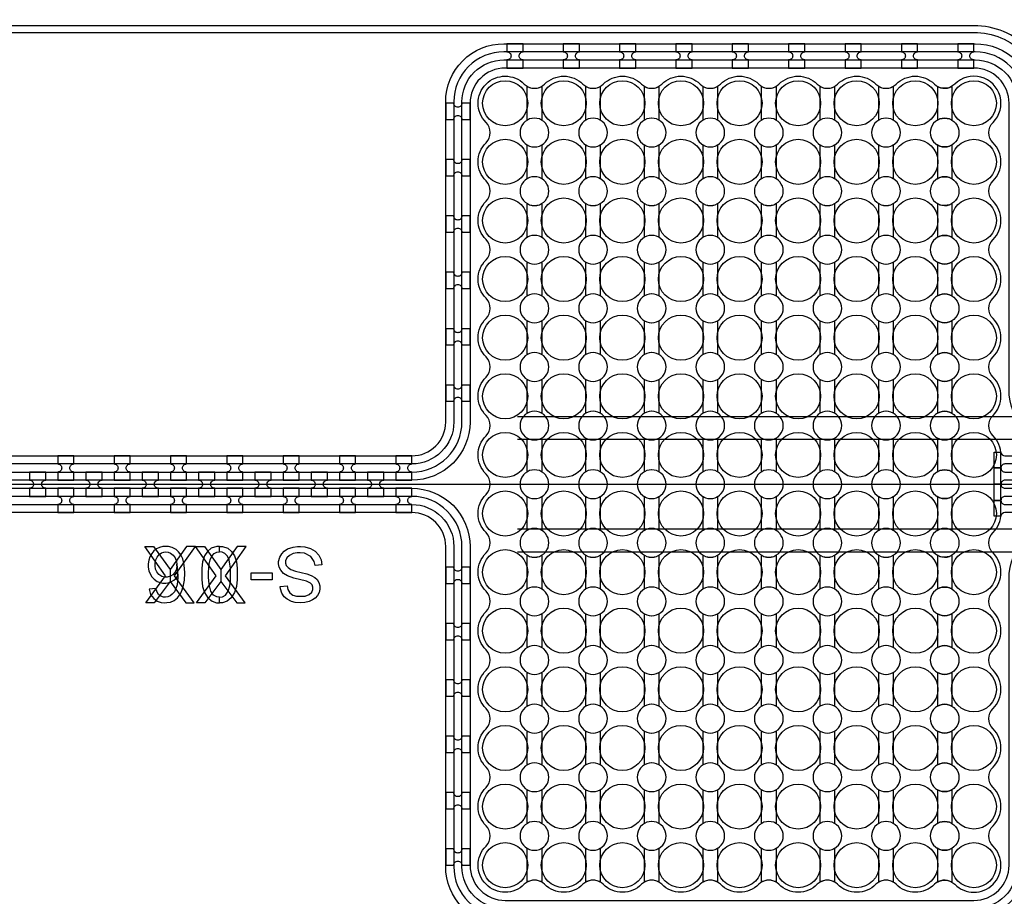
# Model space of a CAD drawing. Extents: x -63500 to 63500, y -63500 to 63500.
# Tile 64 of 256: x 12939 to 17309, y -37738 to -33849. Entities that reach past the tile are written whole.
import ezdxf

# ---------------------------------------------------------------- set-up
doc = ezdxf.new("R2010")
doc.units = 13
doc.header["$MEASUREMENT"] = 0
for name, color, linetype in [('1_Metal', 2, 'Continuous'), ('2_Electrodes', 5, 'Continuous'), ('3_Outline', 4, 'Continuous')]:
    doc.layers.add(name, color=color, linetype=linetype)

msp = doc.modelspace()

# ---------------------------------------------------------------- linework, layer by layer
for p, q in [((15148.5, -35609.7), (22699.1, -35609.7)), ((15148.5, -35709.7), (23170.1, -35709.7)), ((12014, -35909.7), (20178.2, -35909.7)), ((23170.1, -36109.7), (15148.5, -36109.7)), ((15148.5, -36209.7), (22699.1, -36209.7))]:
    msp.add_line(p, q)
for points in [[(13499.5, -36435.7), (13586.7, -36316.7), (13494.2, -36185.7), (13533.8, -36185.7), (13606.8, -36288.1), (13606.8, -36341.6), (13536.1, -36435.7), (13499.5, -36435.7)], [(13714.2, -36435.7), (13626.9, -36316.7), (13719.5, -36185.7), (13679.9, -36185.7), (13606.8, -36288.1), (13606.8, -36341.6), (13677.5, -36435.7), (13714.2, -36435.7)], [(13724.8, -36435.7), (13812.1, -36316.7), (13719.5, -36185.7), (13759.1, -36185.7), (13832.2, -36288.1), (13832.2, -36341.6), (13761.5, -36435.7), (13724.8, -36435.7)], [(13939.5, -36435.7), (13852.3, -36316.7), (13944.8, -36185.7), (13905.2, -36185.7), (13832.2, -36288.1), (13832.2, -36341.6), (13902.9, -36435.7), (13939.5, -36435.7)]]:
    msp.add_lwpolyline(points, close=True)
for radius in [50000, 47500, 45000]:
    msp.add_circle((0, 0), radius)
at = {"layer": '1_Metal'}
for points in [[(-50000, 0, 1), (50000, 0), (51000, 0, -1), (-51000, 0)], [(15102, -34063.7), (15174, -34063.7), (15174, -34027.7, -0.414214), (15156, -34009.7), (15156, -34009.7, -0.414214), (15174, -33991.7), (15174, -33955.7), (15102, -33955.7), (15102, -33991.7, -0.414214), (15120, -34009.7), (15120, -34009.7, -0.414214), (15102, -34027.7)], [(15352, -34063.7), (15424, -34063.7), (15424, -34027.7, -0.414214), (15406, -34009.7), (15406, -34009.7, -0.414214), (15424, -33991.7), (15424, -33955.7), (15352, -33955.7), (15352, -33991.7, -0.414214), (15370, -34009.7), (15370, -34009.7, -0.414214), (15352, -34027.7)], [(15602, -34063.7), (15674, -34063.7), (15674, -34027.7, -0.414214), (15656, -34009.7), (15656, -34009.7, -0.414214), (15674, -33991.7), (15674, -33955.7), (15602, -33955.7), (15602, -33991.7, -0.414214), (15620, -34009.7), (15620, -34009.7, -0.414214), (15602, -34027.7)], [(15852, -34063.7), (15924, -34063.7), (15924, -34027.7, -0.414214), (15906, -34009.7), (15906, -34009.7, -0.414214), (15924, -33991.7), (15924, -33955.7), (15852, -33955.7), (15852, -33991.7, -0.414214), (15870, -34009.7), (15870, -34009.7, -0.414214), (15852, -34027.7)], [(16102, -34063.7), (16174, -34063.7), (16174, -34027.7, -0.414214), (16156, -34009.7), (16156, -34009.7, -0.414214), (16174, -33991.7), (16174, -33955.7), (16102, -33955.7), (16102, -33991.7, -0.414214), (16120, -34009.7), (16120, -34009.7, -0.414214), (16102, -34027.7)], [(16352, -34063.7), (16424, -34063.7), (16424, -34027.7, -0.414214), (16406, -34009.7), (16406, -34009.7, -0.414214), (16424, -33991.7), (16424, -33955.7), (16352, -33955.7), (16352, -33991.7, -0.414214), (16370, -34009.7), (16370, -34009.7, -0.414214), (16352, -34027.7)], [(16602, -34063.7), (16674, -34063.7), (16674, -34027.7, -0.414214), (16656, -34009.7), (16656, -34009.7, -0.414214), (16674, -33991.7), (16674, -33955.7), (16602, -33955.7), (16602, -33991.7, -0.414214), (16620, -34009.7), (16620, -34009.7, -0.414214), (16602, -34027.7)], [(16852, -34063.7), (16924, -34063.7), (16924, -34027.7, -0.414214), (16906, -34009.7), (16906, -34009.7, -0.414214), (16924, -33991.7), (16924, -33955.7), (16852, -33955.7), (16852, -33991.7, -0.414214), (16870, -34009.7), (16870, -34009.7, -0.414214), (16852, -34027.7)], [(17102, -34063.7), (17174, -34063.7), (17174, -34027.7, -0.414214), (17156, -34009.7), (17156, -34009.7, -0.414214), (17174, -33991.7), (17174, -33955.7), (17102, -33955.7), (17102, -33991.7, -0.414214), (17120, -34009.7), (17120, -34009.7, -0.414214), (17102, -34027.7)], [(17102, -34063.7), (17174, -34063.7), (17174, -34027.7, -0.414214), (17156, -34009.7), (17156, -34009.7, -0.414214), (17174, -33991.7), (17174, -33955.7), (17102, -33955.7), (17102, -33991.7, -0.414214), (17120, -34009.7), (17120, -34009.7, -0.414214), (17102, -34027.7)], [(15009.1, -34304.5, -1), (15178.9, -34134.8, 0.339838), (15256, -34144.9), (15256, -34294.4, 1.734808), (15256, -34404.9), (15256, -34554.4, 1.734808), (15256, -34664.9), (15256, -34814.4, 1.734808), (15256, -34924.9), (15256, -35074.4, 1.734808), (15256, -35184.9), (15256, -35334.4, 1.734808), (15256, -35444.9), (15256, -35594.4, 1.734808), (15256, -35704.9), (15256, -35854.4, 1.734808), (15256, -35964.9), (15256, -36114.4, 1.734808), (15256, -36224.9), (15256, -36374.4, 1.734808), (15256, -36484.9), (15256, -36634.4, 1.734808), (15256, -36744.9), (15256, -36894.4, 1.734808), (15256, -37004.9), (15256, -37154.4, 1.734808), (15256, -37264.9), (15256, -37414.4, 1.734808), (15256, -37524.9), (15256, -37674.4, 0.339838), (15178.9, -37684.5, -1), (15009.1, -37514.8, 0.414214), (15009.1, -37424.5, -0.414214), (15009.1, -37254.8, 0.414214), (15009.1, -37164.5, -0.414214), (15009.1, -36994.8, 0.414214), (15009.1, -36904.5, -0.414214), (15009.1, -36734.8, 0.414214), (15009.1, -36644.5, -0.414214), (15009.1, -36474.8, 0.414214), (15009.1, -36384.5, -0.414214), (15009.1, -36214.8, 0.414214), (15009.1, -36124.5, -0.414214), (15009.1, -35954.8, 0.414214), (15009.1, -35864.5, -0.414214), (15009.1, -35694.8, 0.414214), (15009.1, -35604.5, -0.414214), (15009.1, -35434.8, 0.414214), (15009.1, -35344.5, -0.414214), (15009.1, -35174.8, 0.414214), (15009.1, -35084.5, -0.414214), (15009.1, -34914.8, 0.414214), (15009.1, -34824.5, -0.414214), (15009.1, -34654.8, 0.414214), (15009.1, -34564.5, -0.414214), (15009.1, -34394.8, 0.414214)], [(15192, -34294.4), (15192, -34144.9, 0.339838), (15269.1, -34134.8, -0.414214), (15438.9, -34134.8, 0.339838), (15516, -34144.9), (15516, -34294.4, 1.734808), (15516, -34404.9), (15516, -34554.4, 1.734808), (15516, -34664.9), (15516, -34814.4, 1.734808), (15516, -34924.9), (15516, -35074.4, 1.734808), (15516, -35184.9), (15516, -35334.4, 1.734808), (15516, -35444.9), (15516, -35594.4, 1.734808), (15516, -35704.9), (15516, -35854.4, 1.734808), (15516, -35964.9), (15516, -36114.4, 1.734808), (15516, -36224.9), (15516, -36374.4, 1.734808), (15516, -36484.9), (15516, -36634.4, 1.734808), (15516, -36744.9), (15516, -36894.4, 1.734808), (15516, -37004.9), (15516, -37154.4, 1.734808), (15516, -37264.9), (15516, -37414.4, 1.734808), (15516, -37524.9), (15516, -37674.4, 0.339838), (15438.9, -37684.5, -0.414214), (15269.1, -37684.5, 0.339838), (15192, -37674.4), (15192, -37524.9, 1.734808), (15192, -37414.4), (15192, -37264.9, 1.734808), (15192, -37154.4), (15192, -37004.9, 1.734808), (15192, -36894.4), (15192, -36744.9, 1.734808), (15192, -36634.4), (15192, -36484.9, 1.734808), (15192, -36374.4), (15192, -36224.9, 1.734808), (15192, -36114.4), (15192, -35964.9, 1.734808), (15192, -35854.4), (15192, -35704.9, 1.734808), (15192, -35594.4), (15192, -35444.9, 1.734808), (15192, -35334.4), (15192, -35184.9, 1.734808), (15192, -35074.4), (15192, -34924.9, 1.734808), (15192, -34814.4), (15192, -34664.9, 1.734808), (15192, -34554.4), (15192, -34404.9, 1.734808)], [(15452, -34294.4), (15452, -34144.9, 0.339838), (15529.1, -34134.8, -0.414214), (15698.9, -34134.8, 0.339838), (15776, -34144.9), (15776, -34294.4, 1.734808), (15776, -34404.9), (15776, -34554.4, 1.734808), (15776, -34664.9), (15776, -34814.4, 1.734808), (15776, -34924.9), (15776, -35074.4, 1.734808), (15776, -35184.9), (15776, -35334.4, 1.734808), (15776, -35444.9), (15776, -35594.4, 1.734808), (15776, -35704.9), (15776, -35854.4, 1.734808), (15776, -35964.9), (15776, -36114.4, 1.734808), (15776, -36224.9), (15776, -36374.4, 1.734808), (15776, -36484.9), (15776, -36634.4, 1.734808), (15776, -36744.9), (15776, -36894.4, 1.734808), (15776, -37004.9), (15776, -37154.4, 1.734808), (15776, -37264.9), (15776, -37414.4, 1.734808), (15776, -37524.9), (15776, -37674.4, 0.339838), (15698.9, -37684.5, -0.414214), (15529.1, -37684.5, 0.339838), (15452, -37674.4), (15452, -37524.9, 1.734808), (15452, -37414.4), (15452, -37264.9, 1.734808), (15452, -37154.4), (15452, -37004.9, 1.734808), (15452, -36894.4), (15452, -36744.9, 1.734808), (15452, -36634.4), (15452, -36484.9, 1.734808), (15452, -36374.4), (15452, -36224.9, 1.734808), (15452, -36114.4), (15452, -35964.9, 1.734808), (15452, -35854.4), (15452, -35704.9, 1.734808), (15452, -35594.4), (15452, -35444.9, 1.734808), (15452, -35334.4), (15452, -35184.9, 1.734808), (15452, -35074.4), (15452, -34924.9, 1.734808), (15452, -34814.4), (15452, -34664.9, 1.734808), (15452, -34554.4), (15452, -34404.9, 1.734808)], [(15712, -34294.4), (15712, -34144.9, 0.339838), (15789.1, -34134.8, -0.414214), (15958.9, -34134.8, 0.339838), (16036, -34144.9), (16036, -34294.4, 1.734808), (16036, -34404.9), (16036, -34554.4, 1.734808), (16036, -34664.9), (16036, -34814.4, 1.734808), (16036, -34924.9), (16036, -35074.4, 1.734808), (16036, -35184.9), (16036, -35334.4, 1.734808), (16036, -35444.9), (16036, -35594.4, 1.734808), (16036, -35704.9), (16036, -35854.4, 1.734808), (16036, -35964.9), (16036, -36114.4, 1.734808), (16036, -36224.9), (16036, -36374.4, 1.734808), (16036, -36484.9), (16036, -36634.4, 1.734808), (16036, -36744.9), (16036, -36894.4, 1.734808), (16036, -37004.9), (16036, -37154.4, 1.734808), (16036, -37264.9), (16036, -37414.4, 1.734808), (16036, -37524.9), (16036, -37674.4, 0.339838), (15958.9, -37684.5, -0.414214), (15789.1, -37684.5, 0.339838), (15712, -37674.4), (15712, -37524.9, 1.734808), (15712, -37414.4), (15712, -37264.9, 1.734808), (15712, -37154.4), (15712, -37004.9, 1.734808), (15712, -36894.4), (15712, -36744.9, 1.734808), (15712, -36634.4), (15712, -36484.9, 1.734808), (15712, -36374.4), (15712, -36224.9, 1.734808), (15712, -36114.4), (15712, -35964.9, 1.734808), (15712, -35854.4), (15712, -35704.9, 1.734808), (15712, -35594.4), (15712, -35444.9, 1.734808), (15712, -35334.4), (15712, -35184.9, 1.734808), (15712, -35074.4), (15712, -34924.9, 1.734808), (15712, -34814.4), (15712, -34664.9, 1.734808), (15712, -34554.4), (15712, -34404.9, 1.734808)], [(15972, -34294.4), (15972, -34144.9, 0.339838), (16049.1, -34134.8, -0.414214), (16218.9, -34134.8, 0.339838), (16296, -34144.9), (16296, -34294.4, 1.734808), (16296, -34404.9), (16296, -34554.4, 1.734808), (16296, -34664.9), (16296, -34814.4, 1.734808), (16296, -34924.9), (16296, -35074.4, 1.734808), (16296, -35184.9), (16296, -35334.4, 1.734808), (16296, -35444.9), (16296, -35594.4, 1.734808), (16296, -35704.9), (16296, -35854.4, 1.734808), (16296, -35964.9), (16296, -36114.4, 1.734808), (16296, -36224.9), (16296, -36374.4, 1.734808), (16296, -36484.9), (16296, -36634.4, 1.734808), (16296, -36744.9), (16296, -36894.4, 1.734808), (16296, -37004.9), (16296, -37154.4, 1.734808), (16296, -37264.9), (16296, -37414.4, 1.734808), (16296, -37524.9), (16296, -37674.4, 0.339838), (16218.9, -37684.5, -0.414214), (16049.1, -37684.5, 0.339838), (15972, -37674.4), (15972, -37524.9, 1.734808), (15972, -37414.4), (15972, -37264.9, 1.734808), (15972, -37154.4), (15972, -37004.9, 1.734808), (15972, -36894.4), (15972, -36744.9, 1.734808), (15972, -36634.4), (15972, -36484.9, 1.734808), (15972, -36374.4), (15972, -36224.9, 1.734808), (15972, -36114.4), (15972, -35964.9, 1.734808), (15972, -35854.4), (15972, -35704.9, 1.734808), (15972, -35594.4), (15972, -35444.9, 1.734808), (15972, -35334.4), (15972, -35184.9, 1.734808), (15972, -35074.4), (15972, -34924.9, 1.734808), (15972, -34814.4), (15972, -34664.9, 1.734808), (15972, -34554.4), (15972, -34404.9, 1.734808)], [(16232, -34294.4), (16232, -34144.9, 0.339838), (16309.1, -34134.8, -0.414214), (16478.9, -34134.8, 0.339838), (16556, -34144.9), (16556, -34294.4, 1.734808), (16556, -34404.9), (16556, -34554.4, 1.734808), (16556, -34664.9), (16556, -34814.4, 1.734808), (16556, -34924.9), (16556, -35074.4, 1.734808), (16556, -35184.9), (16556, -35334.4, 1.734808), (16556, -35444.9), (16556, -35594.4, 1.734808), (16556, -35704.9), (16556, -35854.4, 1.734808), (16556, -35964.9), (16556, -36114.4, 1.734808), (16556, -36224.9), (16556, -36374.4, 1.734808), (16556, -36484.9), (16556, -36634.4, 1.734808), (16556, -36744.9), (16556, -36894.4, 1.734808), (16556, -37004.9), (16556, -37154.4, 1.734808), (16556, -37264.9), (16556, -37414.4, 1.734808), (16556, -37524.9), (16556, -37674.4, 0.339838), (16478.9, -37684.5, -0.414214), (16309.1, -37684.5, 0.339838), (16232, -37674.4), (16232, -37524.9, 1.734808), (16232, -37414.4), (16232, -37264.9, 1.734808), (16232, -37154.4), (16232, -37004.9, 1.734808), (16232, -36894.4), (16232, -36744.9, 1.734808), (16232, -36634.4), (16232, -36484.9, 1.734808), (16232, -36374.4), (16232, -36224.9, 1.734808), (16232, -36114.4), (16232, -35964.9, 1.734808), (16232, -35854.4), (16232, -35704.9, 1.734808), (16232, -35594.4), (16232, -35444.9, 1.734808), (16232, -35334.4), (16232, -35184.9, 1.734808), (16232, -35074.4), (16232, -34924.9, 1.734808), (16232, -34814.4), (16232, -34664.9, 1.734808), (16232, -34554.4), (16232, -34404.9, 1.734808)], [(16492, -34294.4), (16492, -34144.9, 0.339838), (16569.1, -34134.8, -0.414214), (16738.9, -34134.8, 0.339838), (16816, -34144.9), (16816, -34294.4, 1.734808), (16816, -34404.9), (16816, -34554.4, 1.734808), (16816, -34664.9), (16816, -34814.4, 1.734808), (16816, -34924.9), (16816, -35074.4, 1.734808), (16816, -35184.9), (16816, -35334.4, 1.734808), (16816, -35444.9), (16816, -35594.4, 1.734808), (16816, -35704.9), (16816, -35854.4, 1.734808), (16816, -35964.9), (16816, -36114.4, 1.734808), (16816, -36224.9), (16816, -36374.4, 1.734808), (16816, -36484.9), (16816, -36634.4, 1.734808), (16816, -36744.9), (16816, -36894.4, 1.734808), (16816, -37004.9), (16816, -37154.4, 1.734808), (16816, -37264.9), (16816, -37414.4, 1.734808), (16816, -37524.9), (16816, -37674.4, 0.339838), (16738.9, -37684.5, -0.414214), (16569.1, -37684.5, 0.339838), (16492, -37674.4), (16492, -37524.9, 1.734808), (16492, -37414.4), (16492, -37264.9, 1.734808), (16492, -37154.4), (16492, -37004.9, 1.734808), (16492, -36894.4), (16492, -36744.9, 1.734808), (16492, -36634.4), (16492, -36484.9, 1.734808), (16492, -36374.4), (16492, -36224.9, 1.734808), (16492, -36114.4), (16492, -35964.9, 1.734808), (16492, -35854.4), (16492, -35704.9, 1.734808), (16492, -35594.4), (16492, -35444.9, 1.734808), (16492, -35334.4), (16492, -35184.9, 1.734808), (16492, -35074.4), (16492, -34924.9, 1.734808), (16492, -34814.4), (16492, -34664.9, 1.734808), (16492, -34554.4), (16492, -34404.9, 1.734808)], [(16752, -34294.4), (16752, -34144.9, 0.339838), (16829.1, -34134.8, -0.414214), (16998.9, -34134.8, 0.339838), (17076, -34144.9), (17076, -34294.4, 1.734808), (17076, -34404.9), (17076, -34554.4, 1.734808), (17076, -34664.9), (17076, -34814.4, 1.734808), (17076, -34924.9), (17076, -35074.4, 1.734808), (17076, -35184.9), (17076, -35334.4, 1.734808), (17076, -35444.9), (17076, -35594.4, 1.734808), (17076, -35704.9), (17076, -35854.4, 1.734808), (17076, -35964.9), (17076, -36114.4, 1.734808), (17076, -36224.9), (17076, -36374.4, 1.734808), (17076, -36484.9), (17076, -36634.4, 1.734808), (17076, -36744.9), (17076, -36894.4, 1.734808), (17076, -37004.9), (17076, -37154.4, 1.734808), (17076, -37264.9), (17076, -37414.4, 1.734808), (17076, -37524.9), (17076, -37674.4, 0.339838), (16998.9, -37684.5, -0.414214), (16829.1, -37684.5, 0.339838), (16752, -37674.4), (16752, -37524.9, 1.734808), (16752, -37414.4), (16752, -37264.9, 1.734808), (16752, -37154.4), (16752, -37004.9, 1.734808), (16752, -36894.4), (16752, -36744.9, 1.734808), (16752, -36634.4), (16752, -36484.9, 1.734808), (16752, -36374.4), (16752, -36224.9, 1.734808), (16752, -36114.4), (16752, -35964.9, 1.734808), (16752, -35854.4), (16752, -35704.9, 1.734808), (16752, -35594.4), (16752, -35444.9, 1.734808), (16752, -35334.4), (16752, -35184.9, 1.734808), (16752, -35074.4), (16752, -34924.9, 1.734808), (16752, -34814.4), (16752, -34664.9, 1.734808), (16752, -34554.4), (16752, -34404.9, 1.734808)], [(17012, -37524.9), (17012, -37674.4, -0.339838), (17089.1, -37684.5, 1), (17258.9, -37514.8, -0.414214), (17258.9, -37424.5, 0.414214), (17258.9, -37254.8, -0.414214), (17258.9, -37164.5, 0.414214), (17258.9, -36994.8, -0.414214), (17258.9, -36904.5, 0.414214), (17258.9, -36734.8, -0.414214), (17258.9, -36644.5, 0.414214), (17258.9, -36474.8, -0.414214), (17258.9, -36384.5, 0.414214), (17258.9, -36214.8, -0.414214), (17258.9, -36124.5, 0.198912), (17294, -36039.7), (17294, -35779.7, 0.198912), (17258.9, -35694.8, -0.414214), (17258.9, -35604.5, 0.414214), (17258.9, -35434.8, -0.414214), (17258.9, -35344.5, 0.414214), (17258.9, -35174.8, -0.414214), (17258.9, -35084.5, 0.414214), (17258.9, -34914.8, -0.414214), (17258.9, -34824.5, 0.414214), (17258.9, -34654.8, -0.414214), (17258.9, -34564.5, 0.414214), (17258.9, -34394.8, -0.414214), (17258.9, -34304.5, 1), (17089.1, -34134.8, -0.339838), (17012, -34144.9), (17012, -34294.4, -1.734808), (17012, -34404.9), (17012, -34554.4, -1.734808), (17012, -34664.9), (17012, -34814.4, -1.734808), (17012, -34924.9), (17012, -35074.4, -1.734808), (17012, -35184.9), (17012, -35334.4, -1.734808), (17012, -35444.9), (17012, -35594.4, -1.734808), (17012, -35704.9), (17012, -35854.4, -1.734808), (17012, -35964.9), (17012, -36114.4, -1.734808), (17012, -36224.9), (17012, -36374.4, -1.734808), (17012, -36484.9), (17012, -36634.4, -1.734808), (17012, -36744.9), (17012, -36894.4, -1.734808), (17012, -37004.9), (17012, -37154.4, -1.734808), (17012, -37264.9), (17012, -37414.4, -1.734808)], [(14938, -34291.7), (14938, -34219.7), (14902, -34219.7, -0.414214), (14884, -34237.7), (14884, -34237.7, -0.414214), (14866, -34219.7), (14830, -34219.7), (14830, -34291.7), (14866, -34291.7, -0.414214), (14884, -34273.7), (14884, -34273.7, -0.414214), (14902, -34291.7)], [(14938, -34541.7), (14938, -34469.7), (14902, -34469.7, -0.414214), (14884, -34487.7), (14884, -34487.7, -0.414214), (14866, -34469.7), (14830, -34469.7), (14830, -34541.7), (14866, -34541.7, -0.414214), (14884, -34523.7), (14884, -34523.7, -0.414214), (14902, -34541.7)], [(14938, -34791.7), (14938, -34719.7), (14902, -34719.7, -0.414214), (14884, -34737.7), (14884, -34737.7, -0.414214), (14866, -34719.7), (14830, -34719.7), (14830, -34791.7), (14866, -34791.7, -0.414214), (14884, -34773.7), (14884, -34773.7, -0.414214), (14902, -34791.7)], [(14938, -35041.7), (14938, -34969.7), (14902, -34969.7, -0.414214), (14884, -34987.7), (14884, -34987.7, -0.414214), (14866, -34969.7), (14830, -34969.7), (14830, -35041.7), (14866, -35041.7, -0.414214), (14884, -35023.7), (14884, -35023.7, -0.414214), (14902, -35041.7)], [(14938, -35291.7), (14938, -35219.7), (14902, -35219.7, -0.414214), (14884, -35237.7), (14884, -35237.7, -0.414214), (14866, -35219.7), (14830, -35219.7), (14830, -35291.7), (14866, -35291.7, -0.414214), (14884, -35273.7), (14884, -35273.7, -0.414214), (14902, -35291.7)], [(14938, -35541.7), (14938, -35469.7), (14902, -35469.7, -0.414214), (14884, -35487.7), (14884, -35487.7, -0.414214), (14866, -35469.7), (14830, -35469.7), (14830, -35541.7), (14866, -35541.7, -0.414214), (14884, -35523.7), (14884, -35523.7, -0.414214), (14902, -35541.7)], [(-8997.9, -39999.7), (18544, -39999.7, 0.414214), (20384, -38159.7), (20384, -37659.7, 0.414214), (18544, -35819.7), (17312, -35819.7, 0.414214), (17294, -35837.7), (17294, -35837.7), (17263.4, -35837.7), (17263.4, -35767.5), (17293.4, -35767.5, 0.384752), (17311.3, -35783.7), (18544, -35783.7, -0.414214), (20420, -37659.7), (20420, -38159.7, -0.414214), (18544, -40035.7), (-8997.9, -40035.7)], [(13180, -35891.7), (13180, -35855.7, -0.414214), (13162, -35837.7), (13162, -35837.7, -0.414214), (13180, -35819.7), (13180, -35783.7), (13108, -35783.7), (13108, -35819.7, -0.414214), (13126, -35837.7), (13126, -35837.7, -0.414214), (13108, -35855.7), (13108, -35891.7)], [(13430, -35891.7), (13430, -35855.7, -0.414214), (13412, -35837.7), (13412, -35837.7, -0.414214), (13430, -35819.7), (13430, -35783.7), (13358, -35783.7), (13358, -35819.7, -0.414214), (13376, -35837.7), (13376, -35837.7, -0.414214), (13358, -35855.7), (13358, -35891.7)], [(13680, -35891.7), (13680, -35855.7, -0.414214), (13662, -35837.7), (13662, -35837.7, -0.414214), (13680, -35819.7), (13680, -35783.7), (13608, -35783.7), (13608, -35819.7, -0.414214), (13626, -35837.7), (13626, -35837.7, -0.414214), (13608, -35855.7), (13608, -35891.7)], [(13930, -35891.7), (13930, -35855.7, -0.414214), (13912, -35837.7), (13912, -35837.7, -0.414214), (13930, -35819.7), (13930, -35783.7), (13858, -35783.7), (13858, -35819.7, -0.414214), (13876, -35837.7), (13876, -35837.7, -0.414214), (13858, -35855.7), (13858, -35891.7)], [(14180, -35891.7), (14180, -35855.7, -0.414214), (14162, -35837.7), (14162, -35837.7, -0.414214), (14180, -35819.7), (14180, -35783.7), (14108, -35783.7), (14108, -35819.7, -0.414214), (14126, -35837.7), (14126, -35837.7, -0.414214), (14108, -35855.7), (14108, -35891.7)], [(14430, -35891.7), (14430, -35855.7, -0.414214), (14412, -35837.7), (14412, -35837.7, -0.414214), (14430, -35819.7), (14430, -35783.7), (14358, -35783.7), (14358, -35819.7, -0.414214), (14376, -35837.7), (14376, -35837.7, -0.414214), (14358, -35855.7), (14358, -35891.7)], [(14680, -35891.7), (14680, -35855.7, -0.414214), (14662, -35837.7), (14662, -35837.7, -0.414214), (14680, -35819.7), (14680, -35783.7), (14608, -35783.7), (14608, -35819.7, -0.414214), (14626, -35837.7), (14626, -35837.7, -0.414214), (14608, -35855.7), (14608, -35891.7)], [(-8997.9, -39927.7), (18544, -39927.7, 0.414214), (20312, -38159.7), (20312, -37659.7, 0.414214), (18544, -35891.7), (17312, -35891.7, 0.414214), (17294, -35909.7), (17294, -35909.7), (17263.4, -35909.7), (17263.4, -35837.7), (17294, -35837.7, 0.414214), (17312, -35855.7), (18544, -35855.7, -0.414214), (20348, -37659.7), (20348, -38159.7, -0.414214), (18544, -39963.7), (-8997.9, -39963.7)], [(13055, -35855.7), (12983, -35855.7), (12983, -35891.7, -0.414214), (13001, -35909.7), (13001, -35909.7, -0.414214), (12983, -35927.7), (12983, -35963.7), (13055, -35963.7), (13055, -35927.7, -0.414214), (13037, -35909.7), (13037, -35909.7, -0.414214), (13055, -35891.7), (13055, -35855.7)], [(13305, -35855.7), (13233, -35855.7), (13233, -35891.7, -0.414214), (13251, -35909.7), (13251, -35909.7, -0.414214), (13233, -35927.7), (13233, -35963.7), (13305, -35963.7), (13305, -35927.7, -0.414214), (13287, -35909.7), (13287, -35909.7, -0.414214), (13305, -35891.7), (13305, -35855.7)], [(13555, -35855.7), (13483, -35855.7), (13483, -35891.7, -0.414214), (13501, -35909.7), (13501, -35909.7, -0.414214), (13483, -35927.7), (13483, -35963.7), (13555, -35963.7), (13555, -35927.7, -0.414214), (13537, -35909.7), (13537, -35909.7, -0.414214), (13555, -35891.7), (13555, -35855.7)], [(13805, -35855.7), (13733, -35855.7), (13733, -35891.7, -0.414214), (13751, -35909.7), (13751, -35909.7, -0.414214), (13733, -35927.7), (13733, -35963.7), (13805, -35963.7), (13805, -35927.7, -0.414214), (13787, -35909.7), (13787, -35909.7, -0.414214), (13805, -35891.7), (13805, -35855.7)], [(14055, -35855.7), (13983, -35855.7), (13983, -35891.7, -0.414214), (14001, -35909.7), (14001, -35909.7, -0.414214), (13983, -35927.7), (13983, -35963.7), (14055, -35963.7), (14055, -35927.7, -0.414214), (14037, -35909.7), (14037, -35909.7, -0.414214), (14055, -35891.7), (14055, -35855.7)], [(14305, -35855.7), (14233, -35855.7), (14233, -35891.7, -0.414214), (14251, -35909.7), (14251, -35909.7, -0.414214), (14233, -35927.7), (14233, -35963.7), (14305, -35963.7), (14305, -35927.7, -0.414214), (14287, -35909.7), (14287, -35909.7, -0.414214), (14305, -35891.7), (14305, -35855.7)], [(14555, -35855.7), (14483, -35855.7), (14483, -35891.7, -0.414214), (14501, -35909.7), (14501, -35909.7, -0.414214), (14483, -35927.7), (14483, -35963.7), (14555, -35963.7), (14555, -35927.7, -0.414214), (14537, -35909.7), (14537, -35909.7, -0.414214), (14555, -35891.7), (14555, -35855.7)], [(-8997.9, -39855.7), (18544, -39855.7, 0.414214), (20240, -38159.7), (20240, -37659.7, 0.414214), (18544, -35963.7), (17312, -35963.7, 0.414214), (17294, -35981.7), (17294, -35981.7), (17263.4, -35981.7), (17263.4, -35909.7), (17294, -35909.7, 0.414214), (17312, -35927.7), (18544, -35927.7, -0.414214), (20276, -37659.7), (20276, -38159.7, -0.414214), (18544, -39891.7), (-8997.9, -39891.7)], [(13180, -35927.7), (13108, -35927.7), (13108, -35963.7, -0.414214), (13126, -35981.7), (13126, -35981.7, -0.414214), (13108, -35999.7), (13108, -36035.7), (13180, -36035.7), (13180, -35999.7, -0.414214), (13162, -35981.7), (13162, -35981.7, -0.414214), (13180, -35963.7), (13180, -35927.7)], [(13430, -35927.7), (13358, -35927.7), (13358, -35963.7, -0.414214), (13376, -35981.7), (13376, -35981.7, -0.414214), (13358, -35999.7), (13358, -36035.7), (13430, -36035.7), (13430, -35999.7, -0.414214), (13412, -35981.7), (13412, -35981.7, -0.414214), (13430, -35963.7), (13430, -35927.7)], [(13680, -35927.7), (13608, -35927.7), (13608, -35963.7, -0.414214), (13626, -35981.7), (13626, -35981.7, -0.414214), (13608, -35999.7), (13608, -36035.7), (13680, -36035.7), (13680, -35999.7, -0.414214), (13662, -35981.7), (13662, -35981.7, -0.414214), (13680, -35963.7), (13680, -35927.7)], [(13930, -35927.7), (13858, -35927.7), (13858, -35963.7, -0.414214), (13876, -35981.7), (13876, -35981.7, -0.414214), (13858, -35999.7), (13858, -36035.7), (13930, -36035.7), (13930, -35999.7, -0.414214), (13912, -35981.7), (13912, -35981.7, -0.414214), (13930, -35963.7), (13930, -35927.7)], [(14180, -35927.7), (14108, -35927.7), (14108, -35963.7, -0.414214), (14126, -35981.7), (14126, -35981.7, -0.414214), (14108, -35999.7), (14108, -36035.7), (14180, -36035.7), (14180, -35999.7, -0.414214), (14162, -35981.7), (14162, -35981.7, -0.414214), (14180, -35963.7), (14180, -35927.7)], [(14430, -35927.7), (14358, -35927.7), (14358, -35963.7, -0.414214), (14376, -35981.7), (14376, -35981.7, -0.414214), (14358, -35999.7), (14358, -36035.7), (14430, -36035.7), (14430, -35999.7, -0.414214), (14412, -35981.7), (14412, -35981.7, -0.414214), (14430, -35963.7), (14430, -35927.7)], [(14680, -35927.7), (14608, -35927.7), (14608, -35963.7, -0.414214), (14626, -35981.7), (14626, -35981.7, -0.414214), (14608, -35999.7), (14608, -36035.7), (14680, -36035.7), (14680, -35999.7, -0.414214), (14662, -35981.7), (14662, -35981.7, -0.414214), (14680, -35963.7), (14680, -35927.7)], [(-8997.9, -39783.7), (18544, -39783.7, 0.414214), (20168, -38159.7), (20168, -37659.7, 0.414214), (18544, -36035.7), (17311.3, -36035.7, 0.384752), (17293.4, -36051.9), (17263.4, -36051.9), (17263.4, -35981.7), (17294, -35981.7, 0.414214), (17312, -35999.7), (18544, -35999.7, -0.414214), (20204, -37659.7), (20204, -38159.7, -0.414214), (18544, -39819.7), (-8997.9, -39819.7)], [(14938, -36349.7), (14938, -36277.7), (14902, -36277.7, -0.414214), (14884, -36295.7), (14884, -36295.7, -0.414214), (14866, -36277.7), (14830, -36277.7), (14830, -36349.7), (14866, -36349.7, -0.414214), (14884, -36331.7), (14884, -36331.7, -0.414214), (14902, -36349.7)], [(14938, -36599.7), (14938, -36527.7), (14902, -36527.7, -0.414214), (14884, -36545.7), (14884, -36545.7, -0.414214), (14866, -36527.7), (14830, -36527.7), (14830, -36599.7), (14866, -36599.7, -0.414214), (14884, -36581.7), (14884, -36581.7, -0.414214), (14902, -36599.7)], [(14938, -36849.7), (14938, -36777.7), (14902, -36777.7, -0.414214), (14884, -36795.7), (14884, -36795.7, -0.414214), (14866, -36777.7), (14830, -36777.7), (14830, -36849.7), (14866, -36849.7, -0.414214), (14884, -36831.7), (14884, -36831.7, -0.414214), (14902, -36849.7)], [(14938, -37099.7), (14938, -37027.7), (14902, -37027.7, -0.414214), (14884, -37045.7), (14884, -37045.7, -0.414214), (14866, -37027.7), (14830, -37027.7), (14830, -37099.7), (14866, -37099.7, -0.414214), (14884, -37081.7), (14884, -37081.7, -0.414214), (14902, -37099.7)], [(14938, -37349.7), (14938, -37277.7), (14902, -37277.7, -0.414214), (14884, -37295.7), (14884, -37295.7, -0.414214), (14866, -37277.7), (14830, -37277.7), (14830, -37349.7), (14866, -37349.7, -0.414214), (14884, -37331.7), (14884, -37331.7, -0.414214), (14902, -37349.7)], [(14938, -37599.7), (14938, -37527.7), (14902, -37527.7, -0.414214), (14884, -37545.7), (14884, -37545.7, -0.414214), (14866, -37527.7), (14830, -37527.7), (14830, -37599.7), (14866, -37599.7, -0.414214), (14884, -37581.7), (14884, -37581.7, -0.414214), (14902, -37599.7)]]:
    msp.add_lwpolyline(points, format="xyb", close=True, dxfattribs=at)
for points in [[(12031.3, -35783.7), (14680, -35783.7, 0.414214), (14830, -35633.7), (14830, -34213.7, -0.414214), (15088, -33955.7), (17180, -33955.7, -0.414214), (17438, -34213.7), (17438, -35489.7, 0.414214), (17588, -35639.7), (17588, -35639.7), (18276.1, -35639.7), (18544.1, -35639.7, -0.414214), (20564.1, -37659.7), (20564.1, -38159.7, -0.414214), (18544.1, -40179.7), (-8997.9, -40179.7)], [(-8997.9, -40143.7), (18544, -40143.7, 0.414214), (20528, -38159.7), (20528, -37659.7, 0.414214), (18544, -35675.7), (17588, -35675.7, -0.414214), (17402, -35489.7), (17402, -34213.7, 0.414214), (17180, -33991.7), (15088, -33991.7, 0.414214), (14866, -34213.7), (14866, -35633.7, -0.414214), (14680, -35819.7), (12032, -35819.7, 0.414214)], [(12032, -35855.7), (14680, -35855.7, 0.414214), (14902, -35633.7), (14902, -34213.7, -0.414214), (15088, -34027.7), (17180, -34027.7, -0.414214), (17366, -34213.7), (17366, -35489.7, 0.414214), (17588, -35711.7), (18544, -35711.7, -0.414214), (20492, -37659.7), (20492, -38159.7, -0.414214), (18544, -40107.7), (-8997.9, -40107.7)], [(-8997.9, -40071.7), (18544.1, -40071.7, 0.414214), (20456.1, -38159.7), (20456.1, -37659.7, 0.414214), (18544.1, -35747.7), (18276.1, -35747.7), (17588, -35747.7), (17588, -35747.7, -0.414214), (17330, -35489.7), (17330, -34219.7, 0.414214), (17174, -34063.7), (15094, -34063.7, 0.414214), (14938, -34219.7), (14938, -35633.7, -0.414214), (14680, -35891.7), (12032, -35891.7, 0.414214)], [(12032, -35927.7), (14680, -35927.7, -0.414214), (14938, -36185.7), (14938, -37599.7, 0.414214), (15094, -37755.7), (17174, -37755.7, 0.414214), (17330, -37599.7), (17330, -36329.7, -0.414214), (17588, -36071.7), (17588, -36071.7), (18276.1, -36071.7), (18544.1, -36071.7, -0.414214), (20132.1, -37659.7), (20132.1, -38159.7, -0.414214), (18544.1, -39747.7), (-8997.9, -39747.7)], [(-8997.9, -39711.7), (18544, -39711.7, 0.414214), (20096, -38159.7), (20096, -37659.7, 0.414214), (18544, -36107.7), (17588, -36107.7, 0.414214), (17366, -36329.7), (17366, -37605.7, -0.414214), (17180, -37791.7), (15088, -37791.7, -0.414214), (14902, -37605.7), (14902, -36185.7, 0.414214), (14680, -35963.7), (12032, -35963.7, 0.414214)], [(12032, -35999.7), (14680, -35999.7, -0.414214), (14866, -36185.7), (14866, -37605.7, 0.414214), (15088, -37827.7), (17180, -37827.7, 0.414214), (17402, -37605.7), (17402, -36329.7, -0.414214), (17588, -36143.7), (18544, -36143.7, -0.414214), (20060, -37659.7), (20060, -38159.7, -0.414214), (18544, -39675.7), (-8997.9, -39675.7)], [(-8997.9, -39639.7), (18544.1, -39639.7, 0.414214), (20024.1, -38159.7), (20024.1, -37659.7, 0.414214), (18544.1, -36179.7), (18276.1, -36179.7), (17588, -36179.7), (17588, -36179.7, 0.414214), (17438, -36329.7), (17438, -37605.7, -0.414214), (17180, -37863.7), (15088, -37863.7, -0.414214), (14830, -37605.7), (14830, -36185.7, 0.414214), (14680, -36035.7), (12031.3, -36035.7, 0.384752)]]:
    msp.add_lwpolyline(points, format="xyb", dxfattribs=at)
for points in [[(13543.8, -36372.4), (13514.1, -36375.5), (13520, -36399.1), (13534.1, -36417.3), (13549.6, -36428.6), (13567.8, -36434.5), (13581.7, -36435.7), (13593.1, -36435), (13608, -36432.5), (13625.2, -36425.1), (13639.3, -36414), (13653.4, -36395.8), (13661, -36378.5), (13667, -36357), (13670.4, -36335.5), (13671.8, -36304.6), (13670.9, -36281.4), (13668.1, -36259.2), (13663.1, -36240.7), (13655.2, -36223.6), (13644.8, -36209.9), (13633.2, -36200), (13616.2, -36190.9), (13599.7, -36186.6), (13587, -36185.7), (13574.7, -36186.5), (13560.2, -36190.1), (13546.7, -36196.4), (13535.3, -36205.3), (13525.3, -36217.2), (13517.7, -36231.3), (13512.7, -36246.2), (13510.2, -36262.6), (13510.2, -36277.4), (13513.1, -36294.6), (13518.1, -36307.9), (13526.1, -36320.8), (13536.4, -36331.3), (13549.9, -36341), (13563, -36346.1), (13573.1, -36348.1), (13582.2, -36348.5), (13588.6, -36348.3), (13596.2, -36347.2), (13603.1, -36345.5), (13613.4, -36341.4), (13624.2, -36334.9), (13631.2, -36328.8), (13638.4, -36321.1), (13641.7, -36316.2), (13636.9, -36264.1), (13636.9, -36274.3), (13635.8, -36281.9), (13633.5, -36290.6), (13627.4, -36302), (13619.1, -36311), (13608.6, -36317.8), (13594.6, -36321.8), (13583.6, -36321.8), (13569.8, -36318.6), (13556.6, -36309.8), (13548.2, -36299), (13542.8, -36285.8), (13540.9, -36271), (13540.9, -36260.2), (13544, -36244.9), (13549.2, -36232.9), (13557.8, -36221.7), (13568.5, -36214.8), (13579.5, -36211.2), (13587.3, -36210.3), (13598.1, -36211.7), (13608.8, -36215.9), (13620.7, -36224.7), (13629.3, -36236.9), (13635.1, -36252), (13636.9, -36264.1), (13641.7, -36316.2), (13641.7, -36326.9), (13640.5, -36338.9), (13638, -36356.5), (13633, -36373), (13625.8, -36386.9), (13616.4, -36398.1), (13607.4, -36405), (13597.6, -36409.5), (13586.4, -36410.8), (13577.1, -36410), (13565.8, -36406), (13556.2, -36398.7), (13549.2, -36387.9), (13543.8, -36372.4)], [(13826.4, -36185.7), (13813.7, -36185.7), (13789.3, -36193.6), (13773.3, -36207.8), (13760.1, -36227.9), (13751.4, -36254.6), (13747.6, -36282.4), (13747.6, -36333), (13750.9, -36364), (13759.6, -36390.5), (13774.6, -36414.1), (13792.9, -36428.4), (13813.5, -36435.7), (13826.4, -36435.7), (13826.4, -36411.1), (13813.9, -36409.1), (13799.8, -36401.3), (13787.5, -36383.8), (13781.1, -36360.3), (13778.4, -36340.1), (13777.2, -36320.1), (13777.2, -36300.5), (13778.3, -36282.1), (13780.3, -36264.1), (13784.5, -36244.5), (13791.7, -36229.1), (13803, -36217.4), (13815, -36211.3), (13826.4, -36209.5)], [(13826.4, -36185.7), (13839.1, -36185.7), (13863.5, -36193.6), (13879.6, -36207.8), (13892.8, -36227.9), (13901.4, -36254.6), (13905.2, -36282.4), (13905.2, -36333), (13901.9, -36364), (13893.3, -36390.5), (13878.3, -36414.1), (13860, -36428.4), (13839.4, -36435.7), (13826.4, -36435.7), (13826.4, -36411.1), (13838.9, -36409.1), (13853.1, -36401.3), (13865.3, -36383.8), (13871.7, -36360.3), (13874.4, -36340.1), (13875.6, -36320.1), (13875.6, -36300.5), (13874.6, -36282.1), (13872.6, -36264.1), (13868.4, -36244.5), (13861.1, -36229.1), (13849.8, -36217.4), (13837.9, -36211.3), (13826.4, -36209.5)], [(14280, -36268), (14250.2, -36270.5), (14247, -36253.1), (14232, -36230.3), (14203.9, -36216.1), (14184.2, -36214.6), (14170.6, -36214.6), (14153.4, -36217.6), (14136.2, -36225.5), (14125.2, -36235.8), (14119.6, -36249.1), (14119.6, -36259.8), (14122.6, -36270.6), (14130.2, -36279.6), (14142.7, -36287.6), (14163.7, -36294.8), (14213.5, -36307.2), (14232.7, -36314), (14249.4, -36324.1), (14259.1, -36333), (14267.1, -36346), (14271.2, -36361.1), (14271.2, -36374.6), (14268, -36390), (14261.3, -36402.8), (14251.1, -36414.9), (14238.2, -36423.2), (14224.8, -36429.5), (14204.2, -36434.2), (14186.4, -36435.7), (14162.2, -36433.9), (14146.3, -36429.5), (14127.1, -36419.9), (14113.7, -36409.2), (14102.6, -36392.5), (14097, -36374.2), (14096, -36363.2), (14126.5, -36360.7), (14129, -36376), (14138.6, -36391.2), (14152, -36401.5), (14167.3, -36405.9), (14185.3, -36407), (14206.4, -36405.7), (14223.7, -36399.4), (14235.2, -36388.7), (14240.1, -36376.2), (14240.1, -36366.9), (14236.8, -36356.1), (14229.3, -36348.2), (14212.9, -36340.4), (14156.7, -36325.9), (14128.5, -36316.4), (14110.3, -36305.4), (14097.9, -36291.3), (14091.4, -36277), (14088.4, -36262.7), (14088.4, -36251.9), (14093.6, -36233.7), (14102.5, -36218.1), (14113.3, -36207), (14127.8, -36196.9), (14153, -36188.2), (14172.3, -36185.7), (14185.8, -36185.7), (14204.4, -36187.7), (14230.4, -36194.3), (14251.2, -36206.3), (14267.5, -36224.9), (14276.7, -36245.2), (14280, -36268)], [(13966.5, -36333.6), (13966.5, -36302.4), (14060.3, -36302.4), (14060.3, -36333.6), (13966.5, -36333.6)]]:
    msp.add_lwpolyline(points, close=True, dxfattribs=at)
at = {"layer": '2_Electrodes'}
for points in [[(47500, 0, -1), (-47500, 0), (-51000, 0, 1), (51000, 0)], [(9470, -34219.7), (9470, -35559.7, -0.414214), (9350, -35679.7), (9350, -35709.7, 0.414214), (9500, -35559.7), (9500, -34219.7, -0.414214), (9814, -33905.7), (17174, -33905.7, -0.414214), (17488, -34219.7), (17488, -35109.7, 0.414214), (17788, -35409.7), (18544, -35409.7, -0.127017), (19633.3, -35690.9, 0.127017), (19705.9, -35709.7), (19705.9, -35679.7, -0.127017), (19647.8, -35664.7, 0.127017), (18544, -35379.7), (17788, -35379.7, -0.414214), (17518, -35109.7), (17518, -34219.7, 0.414214), (17174, -33875.7), (9814, -33875.7, 0.414214)]]:
    msp.add_lwpolyline(points, format="xyb", close=True, dxfattribs=at)
for points in [[(-8001.8, -39409.7), (18544, -39409.7, 0.414214), (19794, -38159.7), (19794, -37659.7, 0.414214), (18544, -36409.7), (17788, -36409.7, 0.414214), (17488, -36709.7), (17488, -37599.7, -0.414214), (17174, -37913.7), (9814, -37913.7, -0.414214)], [(9814, -37943.7), (17174, -37943.7, 0.414214), (17518, -37599.7), (17518, -36709.7, -0.414214), (17788, -36439.7), (18544, -36439.7, -0.414214), (19764, -37659.7), (19764, -38159.7, -0.414214), (18544, -39379.7), (-8001.8, -39379.7)]]:
    msp.add_lwpolyline(points, format="xyb", dxfattribs=at)
for centre in [(15094, -34219.7), (15354, -34219.7), (15614, -34219.7), (15874, -34219.7), (16134, -34219.7), (16394, -34219.7), (16654, -34219.7), (16914, -34219.7), (17174, -34219.7), (15094, -34479.7), (15354, -34479.7), (15614, -34479.7), (15874, -34479.7), (16134, -34479.7), (16394, -34479.7), (16654, -34479.7), (16914, -34479.7), (17174, -34479.7), (15094, -34739.7), (15354, -34739.7), (15614, -34739.7), (15874, -34739.7), (16134, -34739.7), (16394, -34739.7), (16654, -34739.7), (16914, -34739.7), (17174, -34739.7), (15094, -34999.7), (15354, -34999.7), (15614, -34999.7), (15874, -34999.7), (16134, -34999.7), (16394, -34999.7), (16654, -34999.7), (16914, -34999.7), (17174, -34999.7), (15094, -35259.7), (15354, -35259.7), (15614, -35259.7), (15874, -35259.7), (16134, -35259.7), (16394, -35259.7), (16654, -35259.7), (16914, -35259.7), (17174, -35259.7), (15094, -35519.7), (15354, -35519.7), (15614, -35519.7), (15874, -35519.7), (16134, -35519.7), (16394, -35519.7), (16654, -35519.7), (16914, -35519.7), (17174, -35519.7), (15094, -35779.7), (15354, -35779.7), (15614, -35779.7), (15874, -35779.7), (16134, -35779.7), (16394, -35779.7), (16654, -35779.7), (16914, -35779.7), (17174, -35779.7), (15094, -36039.7), (15354, -36039.7), (15614, -36039.7), (15874, -36039.7), (16134, -36039.7), (16394, -36039.7), (16654, -36039.7), (16914, -36039.7), (17174, -36039.7), (15094, -36299.7), (15354, -36299.7), (15614, -36299.7), (15874, -36299.7), (16134, -36299.7), (16394, -36299.7), (16654, -36299.7), (16914, -36299.7), (17174, -36299.7), (15094, -36559.7), (15354, -36559.7), (15614, -36559.7), (15874, -36559.7), (16134, -36559.7), (16394, -36559.7), (16654, -36559.7), (16914, -36559.7), (17174, -36559.7), (15094, -36819.7), (15354, -36819.7), (15614, -36819.7), (15874, -36819.7), (16134, -36819.7), (16394, -36819.7), (16654, -36819.7), (16914, -36819.7), (17174, -36819.7), (15094, -37079.7), (15354, -37079.7), (15614, -37079.7), (15874, -37079.7), (16134, -37079.7), (16394, -37079.7), (16654, -37079.7), (16914, -37079.7), (17174, -37079.7), (15094, -37339.7), (15354, -37339.7), (15614, -37339.7), (15874, -37339.7), (16134, -37339.7), (16394, -37339.7), (16654, -37339.7), (16914, -37339.7), (17174, -37339.7), (15094, -37599.7), (15354, -37599.7), (15614, -37599.7), (15874, -37599.7), (16134, -37599.7), (16394, -37599.7), (16654, -37599.7), (16914, -37599.7), (17174, -37599.7)]:
    msp.add_circle(centre, 100, dxfattribs=at)
at = {"layer": '3_Outline'}
for points in [[(47500, 0, -1), (-47500, 0), (-51000, 0, 1), (51000, 0)], [(9470, -34219.7), (9470, -35559.7, -0.414214), (9350, -35679.7), (9350, -35709.7, 0.414214), (9500, -35559.7), (9500, -34219.7, -0.414214), (9814, -33905.7), (17174, -33905.7, -0.414214), (17488, -34219.7), (17488, -35109.7, 0.414214), (17788, -35409.7), (18544, -35409.7, -0.127017), (19633.3, -35690.9, 0.127017), (19705.9, -35709.7), (19705.9, -35679.7, -0.127017), (19647.8, -35664.7, 0.127017), (18544, -35379.7), (17788, -35379.7, -0.414214), (17518, -35109.7), (17518, -34219.7, 0.414214), (17174, -33875.7), (9814, -33875.7, 0.414214)]]:
    msp.add_lwpolyline(points, format="xyb", close=True, dxfattribs=at)
for points in [[(-8001.8, -39409.7), (18544, -39409.7, 0.414214), (19794, -38159.7), (19794, -37659.7, 0.414214), (18544, -36409.7), (17788, -36409.7, 0.414214), (17488, -36709.7), (17488, -37599.7, -0.414214), (17174, -37913.7), (9814, -37913.7, -0.414214)], [(9814, -37943.7), (17174, -37943.7, 0.414214), (17518, -37599.7), (17518, -36709.7, -0.414214), (17788, -36439.7), (18544, -36439.7, -0.414214), (19764, -37659.7), (19764, -38159.7, -0.414214), (18544, -39379.7), (-8001.8, -39379.7)]]:
    msp.add_lwpolyline(points, format="xyb", dxfattribs=at)

doc.saveas('drawing.dxf')
